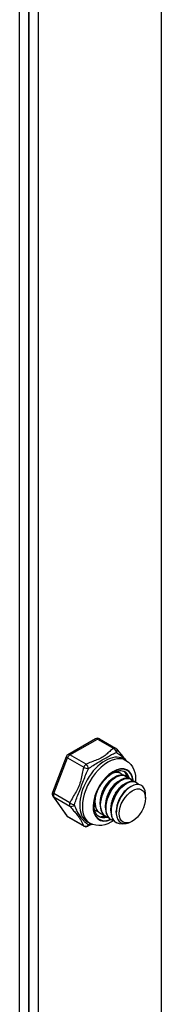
# Model space of a CAD drawing. Header units: inches. Extents: x 19 to 488, y 53 to 228.
# Tile 119 of 124: x 453.157 to 453.89, y 188.035 to 193.117. Entities that reach past the tile are written whole.
import ezdxf

# ---------------------------------------------------------------- set-up
doc = ezdxf.new("R2010")
doc.units = ezdxf.units.IN
doc.header["$MEASUREMENT"] = 0
doc.layers.add('Visible Edges(ANSI)', color=7, linetype='Continuous', lineweight=25)
doc.layers.add('Visible Tangent Edges(ANSI)', color=7, linetype='Continuous', lineweight=25)

msp = doc.modelspace()

# ---------------------------------------------------------------- linework, layer by layer
at = {"layer": 'Visible Edges(ANSI)'}
for p, q in [((453.1571, 183.7491), (453.1571, 198.517)), ((453.2052, 198.4893), (453.2052, 183.7214)), ((453.2052, 183.7214), (453.2052, 198.4893)), ((453.2533, 198.4617), (453.2533, 183.6937)), ((453.5502, 189.4051), (453.4071, 189.3227)), ((453.5698, 189.4051), (453.6535, 189.3569)), ((453.3986, 189.3128), (453.3271, 189.1284)), ((453.6932, 189.3015), (453.7071, 189.2935)), ((453.6753, 189.2301), (453.6781, 189.2285)), ((453.6401, 189.2015), (453.6527, 189.2088)), ((453.668, 189.1855), (453.6805, 189.1927)), ((453.6959, 189.1695), (453.7084, 189.1767)), ((453.7031, 189.214), (453.7059, 189.2124)), ((453.731, 189.198), (453.7338, 189.1964)), ((453.7589, 189.1819), (453.7617, 189.1803)), ((453.7237, 189.1534), (453.7334, 189.159)), ((453.3293, 189.1099), (453.4009, 189.0079)), ((453.5455, 189.0813), (453.5455, 189.0922)), ((453.5734, 189.0653), (453.5734, 189.0797)), ((453.8085, 189.0979), (453.8085, 189.1139)), ((453.5454, 189.0368), (453.5482, 189.0352)), ((453.5733, 189.0208), (453.5761, 189.0191)), ((453.6012, 189.0492), (453.6012, 189.0637)), ((453.6291, 189.0332), (453.6291, 189.0476)), ((453.6569, 189.0244), (453.6569, 189.0316)), ((453.4071, 189.0021), (453.4908, 188.9539)), ((453.5065, 188.9774), (453.5204, 188.9694)), ((453.6011, 189.0047), (453.604, 189.0031)), ((453.629, 188.9887), (453.6318, 188.9871)), ((453.6569, 188.9726), (453.6597, 188.971)), ((453.7406, 188.9799), (453.7366, 188.9776))]:
    msp.add_line(p, q, dxfattribs=at)
at = {"layer": 'Visible Edges(ANSI)', "flags": 128}
for points in [[(453.6595, 189.3516), (453.6644, 189.3452), (453.67, 189.3384), (453.6823, 189.3238), (453.695, 189.3089), (453.701, 189.3013), (453.7064, 189.2939)], [(453.7071, 189.2935), (453.7203, 189.2842), (453.7316, 189.2728), (453.7407, 189.2598), (453.7477, 189.2456), (453.7527, 189.2307), (453.7559, 189.2151), (453.7574, 189.1991), (453.7573, 189.1828)], [(453.5665, 189.0043), (453.5613, 189.0078), (453.5566, 189.0124), (453.5525, 189.018), (453.5489, 189.0246), (453.546, 189.0323), (453.5439, 189.0409), (453.5425, 189.0504), (453.5421, 189.0607), (453.5425, 189.0717), (453.5439, 189.0832), (453.5462, 189.0952), (453.5493, 189.1074), (453.5534, 189.1198), (453.5583, 189.1322), (453.5641, 189.1444), (453.5705, 189.1564), (453.5776, 189.168), (453.5854, 189.1791), (453.5936, 189.1895), (453.6022, 189.1993), (453.6112, 189.2082), (453.6204, 189.2161), (453.6297, 189.2231), (453.639, 189.229), (453.6481, 189.2338), (453.657, 189.2374), (453.6656, 189.2399), (453.6737, 189.2412), (453.6812, 189.2414), (453.6881, 189.2407), (453.6944, 189.2389), (453.7001, 189.2362)], [(453.6376, 189.2282), (453.6403, 189.2292), (453.6429, 189.2302), (453.6455, 189.231), (453.6481, 189.2317), (453.6506, 189.2322), (453.6531, 189.2326), (453.6556, 189.2329), (453.658, 189.2331), (453.6604, 189.2331), (453.6628, 189.233), (453.6651, 189.2328), (453.6673, 189.2324), (453.6695, 189.2319), (453.6716, 189.2313), (453.6737, 189.2306), (453.6757, 189.2297), (453.6776, 189.2287), (453.6795, 189.2276), (453.6812, 189.2264), (453.683, 189.225), (453.6846, 189.2236), (453.6861, 189.222), (453.6876, 189.2203), (453.689, 189.2185)], [(453.6753, 189.2301), (453.6743, 189.2306), (453.6734, 189.2311), (453.6724, 189.2316), (453.6714, 189.232), (453.6704, 189.2324), (453.6693, 189.2328), (453.6683, 189.2331), (453.6672, 189.2334), (453.6662, 189.2337), (453.6651, 189.2339), (453.664, 189.2341), (453.6628, 189.2343), (453.6617, 189.2345), (453.6606, 189.2346), (453.6594, 189.2346), (453.6582, 189.2347), (453.6571, 189.2347), (453.6559, 189.2347), (453.6547, 189.2347), (453.6534, 189.2346), (453.6522, 189.2345), (453.651, 189.2343), (453.6497, 189.2341), (453.6485, 189.2339)], [(453.6402, 189.2015), (453.6359, 189.1989), (453.6316, 189.1959), (453.6274, 189.1925), (453.6232, 189.1889), (453.619, 189.185), (453.615, 189.1808), (453.611, 189.1763), (453.6072, 189.1716), (453.6034, 189.1666), (453.5999, 189.1614), (453.5965, 189.156), (453.5933, 189.1505), (453.5903, 189.1448), (453.5875, 189.139), (453.5849, 189.1331), (453.5825, 189.1271), (453.5804, 189.1211), (453.5786, 189.115), (453.577, 189.109), (453.5757, 189.103), (453.5747, 189.097), (453.574, 189.0912), (453.5735, 189.0854), (453.5734, 189.0797)], [(453.7031, 189.214), (453.6956, 189.2172), (453.6873, 189.2186), (453.6782, 189.2182), (453.6686, 189.216), (453.6586, 189.212), (453.6485, 189.2062), (453.6384, 189.1989), (453.6284, 189.1901), (453.6188, 189.1798), (453.6098, 189.1685), (453.6014, 189.1561), (453.594, 189.1429), (453.5875, 189.1291), (453.5821, 189.115), (453.578, 189.1008), (453.5751, 189.0867), (453.5736, 189.073), (453.5735, 189.0599), (453.5748, 189.0476), (453.5775, 189.0363), (453.5816, 189.0262), (453.5869, 189.0175), (453.5935, 189.0103), (453.6011, 189.0047)], [(453.6177, 188.9979), (453.6073, 189.0014), (453.5982, 189.0071), (453.5904, 189.0149), (453.5843, 189.0248), (453.5798, 189.0364), (453.5771, 189.0495), (453.5762, 189.0639), (453.5771, 189.0792), (453.5798, 189.0951), (453.5842, 189.1113), (453.5902, 189.1274), (453.5977, 189.143), (453.6064, 189.1579), (453.6162, 189.1716), (453.6268, 189.184), (453.638, 189.1947), (453.6495, 189.2035), (453.6611, 189.2102), (453.6724, 189.2147), (453.6833, 189.2168), (453.6933, 189.2167), (453.7025, 189.2142), (453.7104, 189.2094), (453.7169, 189.2024)], [(453.668, 189.1855), (453.6638, 189.1828), (453.6595, 189.1798), (453.6553, 189.1765), (453.6511, 189.1729), (453.6469, 189.1689), (453.6428, 189.1647), (453.6389, 189.1603), (453.635, 189.1555), (453.6313, 189.1506), (453.6277, 189.1454), (453.6244, 189.14), (453.6211, 189.1345), (453.6181, 189.1288), (453.6153, 189.123), (453.6127, 189.117), (453.6104, 189.1111), (453.6083, 189.105), (453.6064, 189.099), (453.6048, 189.093), (453.6035, 189.0869), (453.6025, 189.081), (453.6018, 189.0751), (453.6014, 189.0693), (453.6013, 189.0637)], [(453.731, 189.198), (453.7235, 189.2012), (453.7151, 189.2026), (453.7061, 189.2021), (453.6965, 189.1999), (453.6865, 189.1959), (453.6764, 189.1902), (453.6662, 189.1829), (453.6563, 189.174), (453.6467, 189.1638), (453.6376, 189.1524), (453.6293, 189.14), (453.6218, 189.1268), (453.6153, 189.1131), (453.61, 189.099), (453.6058, 189.0848), (453.603, 189.0707), (453.6015, 189.057), (453.6014, 189.0438), (453.6027, 189.0315), (453.6054, 189.0202), (453.6094, 189.0102), (453.6148, 189.0014), (453.6213, 188.9942), (453.629, 188.9887)], [(453.6455, 188.9819), (453.6352, 188.9853), (453.626, 188.991), (453.6183, 188.9989), (453.6121, 189.0087), (453.6077, 189.0203), (453.6049, 189.0335), (453.604, 189.0479), (453.605, 189.0632), (453.6077, 189.0791), (453.6121, 189.0953), (453.6181, 189.1113), (453.6255, 189.127), (453.6343, 189.1418), (453.6441, 189.1556), (453.6547, 189.1679), (453.6659, 189.1786), (453.6774, 189.1874), (453.6889, 189.1941), (453.7003, 189.1986), (453.7111, 189.2008), (453.7212, 189.2006), (453.7303, 189.1981), (453.7382, 189.1933), (453.7447, 189.1864)], [(453.7589, 189.1819), (453.7513, 189.1851), (453.743, 189.1865), (453.7339, 189.1861), (453.7243, 189.1839), (453.7144, 189.1799), (453.7042, 189.1742), (453.6941, 189.1668), (453.6841, 189.158), (453.6745, 189.1478), (453.6655, 189.1364), (453.6572, 189.124), (453.6497, 189.1108), (453.6432, 189.097), (453.6378, 189.0829), (453.6337, 189.0687), (453.6308, 189.0546), (453.6293, 189.0409), (453.6292, 189.0278), (453.6305, 189.0155), (453.6332, 189.0042), (453.6373, 188.9941), (453.6426, 188.9854), (453.6492, 188.9782), (453.6569, 188.9726)], [(453.7008, 188.9669), (453.6872, 188.9648), (453.6745, 188.9656), (453.663, 188.9693), (453.653, 188.9757), (453.6447, 188.9847), (453.6384, 188.9961), (453.6342, 189.0096), (453.6321, 189.0248), (453.6323, 189.0413), (453.6346, 189.0587), (453.6391, 189.0766), (453.6456, 189.0944), (453.6538, 189.1116), (453.6636, 189.128), (453.6746, 189.1429), (453.6865, 189.156), (453.6991, 189.1669), (453.7119, 189.1755), (453.7245, 189.1814), (453.7367, 189.1845), (453.748, 189.1847), (453.7581, 189.1821), (453.7668, 189.1767), (453.7737, 189.1687)], [(453.5898, 189.014), (453.5853, 189.0151), (453.5811, 189.0167), (453.577, 189.0186), (453.5732, 189.021), (453.5696, 189.0237), (453.5662, 189.0268), (453.5631, 189.0303), (453.5603, 189.0341), (453.5578, 189.0382), (453.5555, 189.0427), (453.5536, 189.0475), (453.5519, 189.0525), (453.5506, 189.0578), (453.5495, 189.0634), (453.5488, 189.0692), (453.5484, 189.0752), (453.5483, 189.0814), (453.5486, 189.0877), (453.5491, 189.0942), (453.55, 189.1008), (453.5512, 189.1074), (453.5526, 189.1141), (453.5544, 189.1209), (453.5564, 189.1276)], [(453.6959, 189.1694), (453.6916, 189.1668), (453.6874, 189.1638), (453.6831, 189.1605), (453.6789, 189.1568), (453.6748, 189.1529), (453.6707, 189.1487), (453.6667, 189.1442), (453.6629, 189.1395), (453.6592, 189.1345), (453.6556, 189.1293), (453.6522, 189.124), (453.649, 189.1184), (453.646, 189.1127), (453.6432, 189.1069), (453.6406, 189.101), (453.6382, 189.095), (453.6361, 189.089), (453.6343, 189.083), (453.6327, 189.0769), (453.6314, 189.0709), (453.6304, 189.0649), (453.6297, 189.0591), (453.6293, 189.0533), (453.6291, 189.0476)], [(453.7237, 189.1534), (453.7195, 189.1508), (453.7152, 189.1478), (453.711, 189.1444), (453.7068, 189.1408), (453.7026, 189.1369), (453.6986, 189.1326), (453.6946, 189.1282), (453.6907, 189.1234), (453.687, 189.1185), (453.6835, 189.1133), (453.6801, 189.1079), (453.6769, 189.1024), (453.6738, 189.0967), (453.671, 189.0909), (453.6685, 189.085), (453.6661, 189.079), (453.664, 189.073), (453.6622, 189.0669), (453.6606, 189.0609), (453.6593, 189.0549), (453.6582, 189.0489), (453.6575, 189.043), (453.6571, 189.0372), (453.657, 189.0316)], [(453.8059, 189.1363), (453.8011, 189.1485), (453.794, 189.1582), (453.7849, 189.165), (453.7741, 189.1686), (453.7619, 189.169), (453.7486, 189.166), (453.7348, 189.1598), (453.7209, 189.1505), (453.7073, 189.1385), (453.6946, 189.1241), (453.6831, 189.1077), (453.6734, 189.0899), (453.6656, 189.0714), (453.6602, 189.0526), (453.6574, 189.0344), (453.6572, 189.0172), (453.6597, 189.0018), (453.6649, 188.9887), (453.6726, 188.9784), (453.6825, 188.9712), (453.6943, 188.9674), (453.7076, 188.9672), (453.7218, 188.9707), (453.7366, 188.9776)], [(453.5463, 189.096), (453.5459, 189.0917), (453.5457, 189.0875), (453.5455, 189.0833), (453.5455, 189.0793), (453.5457, 189.0752), (453.546, 189.0713), (453.5464, 189.0675), (453.5469, 189.0637), (453.5476, 189.0601), (453.5485, 189.0565), (453.5494, 189.0531), (453.5505, 189.0497), (453.5517, 189.0465), (453.5531, 189.0435), (453.5546, 189.0405), (453.5562, 189.0377), (453.5579, 189.0351), (453.5598, 189.0326), (453.5618, 189.0302), (453.5638, 189.028), (453.5661, 189.0259), (453.5684, 189.024), (453.5708, 189.0223), (453.5733, 189.0208)], [(453.5619, 189.03), (453.5611, 189.0302), (453.5604, 189.0304), (453.5596, 189.0306), (453.5588, 189.0308), (453.558, 189.031), (453.5573, 189.0312), (453.5565, 189.0315), (453.5557, 189.0317), (453.555, 189.032), (453.5543, 189.0323), (453.5535, 189.0326), (453.5528, 189.0329), (453.5521, 189.0332), (453.5514, 189.0335), (453.5507, 189.0339), (453.55, 189.0342), (453.5493, 189.0346), (453.5486, 189.035), (453.5479, 189.0354), (453.5472, 189.0358), (453.5465, 189.0362), (453.5459, 189.0366), (453.5452, 189.0371), (453.5446, 189.0375)], [(453.5446, 189.0373), (453.5447, 189.0372), (453.5447, 189.0372), (453.5447, 189.0372), (453.5448, 189.0372), (453.5448, 189.0372), (453.5448, 189.0371), (453.5449, 189.0371), (453.5449, 189.0371), (453.5449, 189.0371), (453.545, 189.0371), (453.545, 189.0371), (453.545, 189.037), (453.5451, 189.037), (453.5451, 189.037), (453.5451, 189.037), (453.5452, 189.037), (453.5452, 189.0369), (453.5452, 189.0369), (453.5453, 189.0369), (453.5453, 189.0369), (453.5453, 189.0369), (453.5454, 189.0368), (453.5454, 189.0368), (453.5454, 189.0368)], [(453.6429, 188.9825), (453.6287, 188.974), (453.6139, 188.967), (453.5987, 188.9618), (453.583, 188.9584), (453.5671, 188.9573), (453.5511, 188.9586), (453.5353, 188.9626), (453.5204, 188.9694)], [(453.5326, 188.9636), (453.5206, 188.9587), (453.5097, 188.9535)]]:
    msp.add_lwpolyline(points, dxfattribs=at)
at = {"layer": 'Visible Edges(ANSI)'}
for centre, start, end in [((453.56, 189.388), 60.064, 119.936), ((453.6437, 189.3398), 36.716, 60.064), ((453.417, 189.3057), 119.936, 158.8021), ((453.3454, 189.1212), 158.8021, 215.0271), ((453.417, 189.0192), 215.0271, 240.064), ((453.5007, 188.971), 240.064, 297.2321)]:
    msp.add_arc(centre, 0.0197, start, end, dxfattribs=at)
for centre, major_axis, start_param, end_param in [((453.6249, 189.1251), (0.0668, 0.116), 5.718546, 6.217869), ((453.5971, 189.1411), (0.0786, 0.1365), 5.540636, 5.67712), ((453.7264, 189.0666), (0.058, 0.1006), 5.495853, 5.750129), ((453.6249, 189.1251), (-0.0668, -0.116), 0.065316, 0.520508), ((453.5971, 189.1411), (0.0786, 0.1365), 3.747658, 3.892421)]:
    msp.add_ellipse(centre, major_axis=major_axis, ratio=0.578093, start_param=start_param, end_param=end_param, dxfattribs=at)
msp.add_ellipse((453.7403, 189.0586), major_axis=(-0.0481, -0.0836), ratio=0.578093, dxfattribs=at)
at = {"layer": 'Visible Tangent Edges(ANSI)'}
for p, q in [((453.8904, 183.1196), (453.8904, 198.0948)), ((453.417, 189.3217), (453.56, 189.4041)), ((453.56, 189.4041), (453.6437, 189.3559)), ((453.3334, 189.1223), (453.4049, 189.3068)), ((453.4049, 189.3068), (453.4886, 189.2586)), ((453.5007, 189.2736), (453.417, 189.3217)), ((453.4171, 189.0741), (453.3334, 189.1223)), ((453.4049, 189.0042), (453.3334, 189.1062)), ((453.3334, 189.1062), (453.4171, 189.0581)), ((453.4886, 188.956), (453.4049, 189.0042))]:
    msp.add_line(p, q, dxfattribs=at)
at = {"layer": 'Visible Tangent Edges(ANSI)', "flags": 128}
for points in [[(453.6437, 189.3559), (453.6382, 189.3522), (453.6329, 189.3483), (453.6279, 189.3443), (453.6231, 189.3403), (453.6184, 189.3361), (453.6137, 189.332), (453.6091, 189.3279), (453.6044, 189.3238), (453.5996, 189.3197), (453.5945, 189.3158), (453.589, 189.312), (453.5832, 189.3084), (453.5769, 189.3051), (453.5704, 189.3019), (453.5635, 189.299), (453.5565, 189.2962), (453.5494, 189.2935), (453.5422, 189.2908), (453.535, 189.2882), (453.5279, 189.2854), (453.5208, 189.2827), (453.5139, 189.2798), (453.5072, 189.2767), (453.5007, 189.2736)], [(453.5137, 189.2506), (453.5193, 189.2551), (453.5252, 189.2595), (453.5313, 189.2639), (453.5377, 189.2682), (453.5442, 189.2724), (453.5508, 189.2766), (453.5575, 189.2807), (453.5643, 189.2848), (453.5712, 189.2888), (453.5781, 189.2927), (453.5848, 189.2966), (453.5915, 189.3004), (453.598, 189.3042), (453.6042, 189.3078), (453.6102, 189.3112), (453.616, 189.3145), (453.6216, 189.3176), (453.6271, 189.3206), (453.6324, 189.3233), (453.6377, 189.3258), (453.6429, 189.3281), (453.648, 189.3302), (453.6532, 189.3322), (453.6583, 189.3339)], [(453.6583, 189.3339), (453.6601, 189.3327), (453.662, 189.3316), (453.6639, 189.3304), (453.6658, 189.3291), (453.6677, 189.3278), (453.6697, 189.3264), (453.6717, 189.325), (453.6737, 189.3236), (453.6757, 189.3221), (453.6777, 189.3206), (453.6797, 189.319), (453.6817, 189.3174), (453.6837, 189.3158), (453.6857, 189.3141), (453.6877, 189.3124), (453.6897, 189.3106), (453.6916, 189.3088), (453.6935, 189.3069), (453.6955, 189.3051), (453.6973, 189.3031), (453.6992, 189.3012), (453.7009, 189.2992), (453.7027, 189.2972), (453.7044, 189.2951)], [(453.4886, 189.2586), (453.4861, 189.2505), (453.4838, 189.2424), (453.4818, 189.2341), (453.4799, 189.2258), (453.4782, 189.2175), (453.4765, 189.2092), (453.4749, 189.2008), (453.4731, 189.1925), (453.4712, 189.1842), (453.4691, 189.176), (453.4666, 189.168), (453.4638, 189.1601), (453.4606, 189.1524), (453.457, 189.145), (453.4532, 189.1378), (453.4492, 189.1307), (453.445, 189.1238), (453.4408, 189.1169), (453.4365, 189.1101), (453.4323, 189.1031), (453.4283, 189.0961), (453.4243, 189.0889), (453.4206, 189.0816), (453.4171, 189.0741)], [(453.4414, 189.0642), (453.4432, 189.0711), (453.4452, 189.0781), (453.4475, 189.0852), (453.4499, 189.0924), (453.4526, 189.0997), (453.4554, 189.1071), (453.4584, 189.1147), (453.4615, 189.1224), (453.4647, 189.1303), (453.468, 189.1384), (453.4713, 189.1466), (453.4746, 189.155), (453.4778, 189.1636), (453.481, 189.1721), (453.4842, 189.1806), (453.4873, 189.1891), (453.4904, 189.1973), (453.4936, 189.2055), (453.4967, 189.2135), (453.4999, 189.2213), (453.5032, 189.2289), (453.5066, 189.2364), (453.5101, 189.2436), (453.5137, 189.2506)], [(453.4171, 189.0581), (453.4206, 189.0535), (453.4243, 189.0488), (453.4283, 189.044), (453.4323, 189.0391), (453.4365, 189.0342), (453.4407, 189.0292), (453.445, 189.0243), (453.4491, 189.0194), (453.4532, 189.0145), (453.457, 189.0098), (453.4606, 189.0052), (453.4638, 189.0007), (453.4666, 188.9965), (453.4691, 188.9926), (453.4712, 188.9888), (453.4731, 188.9852), (453.4748, 188.9817), (453.4765, 188.9782), (453.4782, 188.9747), (453.4799, 188.9712), (453.4818, 188.9676), (453.4838, 188.9639), (453.4861, 188.96), (453.4886, 188.956)], [(453.5137, 188.961), (453.5101, 188.9633), (453.5066, 188.9657), (453.5032, 188.9681), (453.4999, 188.9707), (453.4967, 188.9734), (453.4935, 188.9763), (453.4904, 188.9794), (453.4873, 188.9827), (453.4842, 188.9863), (453.481, 188.9902), (453.4778, 188.9944), (453.4746, 188.9989), (453.4712, 189.0038), (453.4679, 189.0089), (453.4646, 189.0141), (453.4614, 189.0196), (453.4583, 189.0251), (453.4554, 189.0307), (453.4526, 189.0364), (453.4499, 189.042), (453.4475, 189.0477), (453.4452, 189.0533), (453.4432, 189.0588), (453.4414, 189.0642)], [(453.5292, 188.965), (453.5285, 188.9648), (453.5279, 188.9646), (453.5272, 188.9645), (453.5265, 188.9643), (453.5259, 188.9641), (453.5252, 188.964), (453.5245, 188.9638), (453.5239, 188.9636), (453.5232, 188.9635), (453.5226, 188.9633), (453.5219, 188.9631), (453.5213, 188.963), (453.5206, 188.9628), (453.52, 188.9626), (453.5193, 188.9625), (453.5187, 188.9623), (453.5181, 188.9621), (453.5174, 188.962), (453.5168, 188.9618), (453.5162, 188.9617), (453.5156, 188.9615), (453.5149, 188.9613), (453.5143, 188.9612), (453.5137, 188.961)]]:
    msp.add_lwpolyline(points, dxfattribs=at)
at = {"layer": 'Visible Tangent Edges(ANSI)'}
for centre, major_axis, ratio, start_param, end_param in [((453.56, 189.388), (-0.0098, 0.0171), 0.578093, 5.499721, 6.283185), ((453.56, 189.388), (0.0098, 0.0171), 0.578093, 0, 0.783464), ((453.5999, 189.1395), (-0.0933, -0.1621), 0.578093, 3.141593, 6.283185), ((453.6437, 189.3398), (0.0098, 0.0171), 0.578093, 0, 0.783464), ((453.6437, 189.3398), (-0.0107, 0.0165), 0.609588, 3.996047, 5.470059), ((453.6437, 189.3398), (0.0158, 0.0118), 0.754115, 5.139012, 6.283185), ((453.417, 189.3057), (-0.0184, 0.0071), 0.209664, 0, 0.938208), ((453.417, 189.3057), (0.0098, 0.0171), 0.578093, 0.783464, 1.830662), ((453.417, 189.3057), (-0.0098, 0.0171), 0.578093, 5.499721, 6.283185), ((453.6138, 189.1315), (0.0933, 0.1621), 0.578093, 0, 3.141593), ((453.5007, 189.2575), (-0.0098, -0.0171), 0.578093, 3.925057, 4.972255), ((453.5007, 189.2575), (-0.0187, 0.0063), 0.17693, 0.929322, 2.403334), ((453.5007, 189.2575), (0.009, -0.0175), 0.54478, 0.910625, 2.384637), ((453.6416, 189.1154), (-0.0737, -0.1279), 0.578093, 2.44536, 6.948591), ((453.6416, 189.1154), (0.0727, 0.1262), 0.578093, 5.604861, 10.073053), ((453.6333, 189.1202), (0.0668, 0.116), 0.578093, 5.752575, 6.283185), ((453.3454, 189.1212), (-0.0184, 0.0071), 0.209664, 0, 0.938208), ((453.3454, 189.1212), (-0.0098, -0.0171), 0.578093, 4.972255, 6.019452), ((453.3454, 189.1212), (-0.0161, -0.0113), 0.787757, 0, 0.35258), ((453.4291, 189.073), (-0.0098, -0.0171), 0.578093, 4.972255, 6.019452), ((453.4291, 189.073), (0.018, -0.008), 0.241739, 4.090324, 5.564336), ((453.4291, 189.073), (-0.0158, -0.0118), 0.754115, 0.329838, 1.80385), ((453.417, 189.0192), (-0.0161, -0.0113), 0.787757, 0, 0.35258), ((453.417, 189.0192), (-0.0098, -0.0171), 0.578093, 6.019452, 6.283185), ((453.6333, 189.1202), (-0.0668, -0.116), 0.578093, 0, 0.525906), ((453.5007, 188.971), (-0.0165, -0.0107), 0.818923, 0.3797, 1.853712), ((453.5007, 188.971), (-0.0098, -0.0171), 0.578093, 6.019452, 6.283185), ((453.5007, 188.971), (0.009, -0.0175), 0.54478, 0, 0.717057)]:
    msp.add_ellipse(centre, major_axis=major_axis, ratio=ratio, start_param=start_param, end_param=end_param, dxfattribs=at)

doc.saveas('drawing.dxf')
